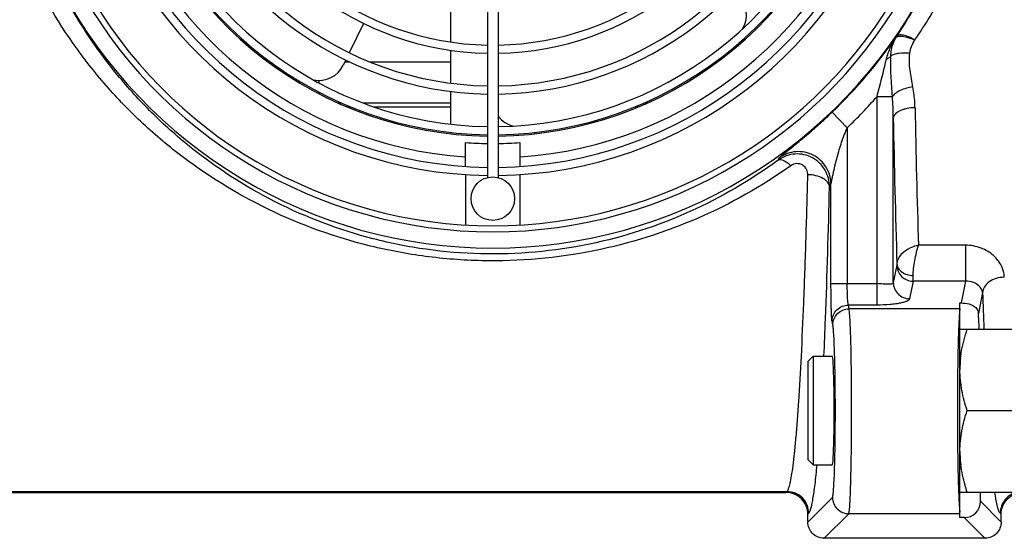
# Model space of a CAD drawing. Header units: millimetres. Extents: x 0 to 1189, y 0 to 841.
# Tile 50 of 68: x 623 to 696, y 632 to 671. Entities that reach past the tile are written whole.
import ezdxf

# ---------------------------------------------------------------- set-up
doc = ezdxf.new("R2010")
doc.units = ezdxf.units.MM
doc.header["$LTSCALE"] = 65.395
doc.layers.get('0').update_dxf_attribs({"linetype": 'CONTINUOUS'})
doc.layers.add('3_ALL_AXES', color=7, linetype='CONTINUOUS')

msp = doc.modelspace()

# ---------------------------------------------------------------- linework, layer by layer
at = {"color": 7, "linetype": 'Continuous'}
for p, q in [((655.188, 668.924), (655.188, 671.352)), ((648.765, 670.292), (647.71, 668.129)), ((655.188, 665.893), (655.188, 668.317)), ((641.701, 667.471), (641.87, 667.471)), ((647.447, 667.59), (647.261, 667.209)), ((647.389, 667.471), (647.696, 667.471)), ((649.184, 667.471), (655.188, 667.471)), ((674.677, 667.471), (674.846, 667.471)), ((642.674, 666.777), (642.674, 666.909)), ((645.474, 666.088), (645.474, 665.904)), ((645.474, 665.228), (645.474, 665.112)), ((655.188, 662.867), (655.188, 665.288)), ((647.15, 664.423), (646.898, 664.423)), ((655.188, 664.423), (648.758, 664.423)), ((669.649, 664.423), (669.397, 664.423)), ((647.546, 664.142), (647.828, 664.142)), ((649.522, 664.142), (655.188, 664.142)), ((668.719, 664.142), (669.001, 664.142)), ((655.188, 662.161), (655.188, 662.264)), ((661.359, 662.161), (661.359, 662.264)), ((656.274, 659.762), (656.274, 661.516)), ((660.274, 661.516), (660.274, 659.762)), ((656.274, 659.16), (656.274, 655.445)), ((660.274, 659.16), (660.274, 655.445)), ((692.674, 649.706), (692.758, 649.706)), ((692.674, 633.903), (692.674, 649.706)), ((692.674, 647.787), (702.674, 647.787)), ((681.874, 645.787), (681.474, 645.387)), ((681.474, 645.387), (681.474, 638.187)), ((681.874, 645.787), (683.276, 645.787)), ((681.874, 645.787), (681.874, 637.787)), ((693.209, 641.787), (702.138, 641.787)), ((681.874, 637.787), (681.474, 638.187)), ((681.874, 637.787), (683.276, 637.787)), ((605.073, 635.754), (679.874, 635.754)), ((692.674, 635.787), (702.674, 635.787)), ((694.191, 635.103), (694.191, 635.787)), ((681.474, 633.631), (681.474, 634.157)), ((692.992, 633.903), (692.674, 633.903)), ((695.714, 633.631), (695.714, 634.155)), ((694.514, 632.381), (682.673, 632.381))]:
    msp.add_line(p, q, dxfattribs=at)
at = {"color": 9, "linetype": 'Continuous'}
for p, q in [((688.025, 669.365), (688.033, 669.362)), ((686.569, 664.897), (687.702, 664.897)), ((686.569, 649.553), (686.569, 664.897)), ((684.378, 662.609), (683.271, 663.762)), ((687.768, 651.202), (687.768, 663.323)), ((684.378, 662.609), (684.378, 651.129)), ((683.179, 651.129), (683.179, 658.454)), ((693.077, 653.955), (689.622, 653.955)), ((693.077, 653.955), (693.077, 651.318)), ((688.025, 652.499), (687.768, 651.202)), ((683.179, 651.129), (686.569, 651.129)), ((689.224, 651.318), (688.967, 650.02)), ((693.077, 651.318), (689.224, 651.318)), ((693.077, 651.318), (692.758, 649.706)), ((694.343, 650.47), (694.038, 648.929)), ((686.569, 649.553), (684.459, 649.553)), ((684.515, 649.272), (684.459, 649.553)), ((692.674, 649.272), (684.515, 649.272)), ((683.316, 648.09), (683.26, 648.372)), ((605.007, 635.82), (679.94, 635.82)), ((679.875, 635.754), (679.94, 635.82)), ((681.474, 633.58), (683.285, 635.391)), ((694.191, 635.103), (695.713, 633.58)), ((681.474, 634.155), (681.539, 634.221)), ((682.673, 632.381), (684.484, 634.192)), ((692.674, 634.192), (684.484, 634.192)), ((692.992, 633.903), (694.514, 632.381)), ((695.714, 634.155), (695.648, 634.221))]:
    msp.add_line(p, q, dxfattribs=at)
at = {"color": 7, "linetype": 'Continuous'}
for centre, radius, start, end in [((658.274, 689.787), 30.1, 195.76158, 269.23833), ((658.274, 689.787), 27.8, 195.82462, 269.16949), ((658.274, 689.787), 30.1, 270.76167, 344.23842), ((658.274, 689.787), 27.8, 270.83051, 344.17537), ((658.274, 689.787), 30.7, 195.74651, 269.25322), ((658.274, 689.787), 30.7, 270.74678, 344.25349), ((658.274, 689.787), 34.4, 209.29722, 330.70278), ((674.954, 670.898), 2, 330.72978, 46), ((645.464, 668.086), 2, 259.02834, 334), ((660.274, 664.667), 2, 216.79613, 255.75096), ((658.274, 689.787), 28.342, 265.95342, 269.19131), ((658.274, 689.787), 28.342, 270.80869, 274.04658), ((700.632, 644.782), 7.958, 173.64999, 179.96568), ((700.629, 638.792), 7.956, 180.0331, 186.34261), ((701.019, 638.831), 8.347, 186.31564, 187.13399)]:
    msp.add_arc(centre, radius, start, end, dxfattribs=at)
at = {"color": 9, "linetype": 'Continuous'}
for centre, radius, start, end in [((658.274, 689.787), 29.4, 195.77994, 266.09932), ((658.274, 689.787), 29.4, 273.90068, 344.22005), ((658.274, 689.787), 34.841, 208.05495, 331.94505), ((658.274, 689.787), 36.04, 208.05495, 331.94505), ((657.574, 689.708), 36.629, 326.25923, 332.57272), ((658.932, 690.018), 36.934, 325.44899, 331.84919), ((658.274, 689.787), 36.086, 313.84551, 325.53282), ((689.704, 668.344), 1.965, 148.7083, 153.67471), ((689.682, 668.237), 1.996, 145.69426, 150.63997), ((689.666, 668.855), 0.381, 145.44969, 150.50989), ((658.274, 689.787), 37.685, 313.84551, 318.66294), ((663.949, 663.12), 23.82, 0.48818, 4.27873), ((1477.907, 678.867), 788.678, 181.07403, 181.810142), ((1516.084, 678.363), 828.452, 181.040239, 181.781915), ((604.293, 696.433), 83.285, 334.23401, 334.36634), ((605.861, 698.113), 86.896, 332.68863, 332.84521), ((1189.31, 667.683), 495.267, 181.99171, 182.30273)]:
    msp.add_arc(centre, radius, start, end, dxfattribs=at)
at = {"color": 7, "linetype": 'Continuous'}
for centre, major_axis, ratio, start_param, end_param in [((693.912, 641.787), (0, 8), 0.034921, -0.722436, -0.467452), ((692.99, 635.104), (0.85, -0.85), 0.998783, -0.784789, 0.784789), ((681.874, 629.358), (-0.384, 4.461), 0.025602, 0.289098, 0.326384), ((695.313, 629.358), (0.384, 4.461), 0.025602, -0.326384, -0.289098), ((682.572, 633.479), (-1.141, 0.439), 0.882573, -4.322833, -4.301389), ((694.615, 633.479), (1.141, 0.439), 0.882573, -1.981797, -1.960353)]:
    msp.add_ellipse(centre, major_axis=major_axis, ratio=ratio, start_param=start_param, end_param=end_param, dxfattribs=at)
at = {"color": 2, "linetype": 'Continuous'}
msp.add_ellipse((683.276, 641.787), major_axis=(0, 4), ratio=0.034921, start_param=-3.141593, end_param=0, dxfattribs=at)
at = {"color": 9, "linetype": 'Continuous'}
for points, knots in [([(680.225, 659.814), (678.097, 658.301), (673.445, 655.673), (665.701, 653.244), (658.833, 652.638), (653.323, 653.06), (647.981, 654.061), (641.681, 656.326), (636.058, 659.81), (632.114, 663.201), (628.524, 666.999), (626.29, 670.275), (625.05, 672.593)], [0, 0, 0, 0, 0.122542, 0.24866, 0.378264, 0.443291, 0.507596, 0.632904, 0.755002, 0.81573, 0.876649, 1, 1, 1, 1]), ([(679.298, 660.229), (677.272, 658.744), (672.824, 656.148), (665.366, 653.732), (658.717, 653.138), (653.382, 653.579), (648.233, 654.6), (642.196, 656.878), (636.85, 660.337), (633.121, 663.671), (629.731, 667.395), (627.629, 670.585), (626.461, 672.835)], [0, 0, 0, 0, 0.122228, 0.248431, 0.378623, 0.443946, 0.508415, 0.633595, 0.755298, 0.815849, 0.876649, 1, 1, 1, 1]), ([(687.261, 667.661), (687.332, 667.967), (687.547, 668.559), (687.854, 669.106), (688.025, 669.365)], [0, 0, 0, 0, 0.502912, 1, 1, 1, 1]), ([(689.334, 669.043), (689.181, 669.114), (688.89, 669.231), (688.53, 669.322), (688.279, 669.34), (688.104, 669.326), (687.983, 669.273), (687.942, 669.216)], [0, 0, 0, 0, 0.345595, 0.638387, 0.757463, 0.85634, 1, 1, 1, 1]), ([(689.352, 669.071), (689.209, 669.152), (688.939, 669.288), (688.6, 669.407), (688.362, 669.447), (688.196, 669.451), (688.076, 669.413), (688.033, 669.362)], [0, 0, 0, 0, 0.349017, 0.64263, 0.761329, 0.859363, 1, 1, 1, 1]), ([(687.582, 667.886), (687.583, 668.004), (687.621, 668.465), (687.781, 668.912), (687.942, 669.216)], [0, 0, 0, 0, 0.255061, 1, 1, 1, 1]), ([(688.978, 668.089), (688.998, 668.257), (689.099, 668.588), (689.249, 668.893), (689.334, 669.043)], [0, 0, 0, 0, 0.49633, 1, 1, 1, 1]), ([(687.261, 667.661), (687.293, 667.676), (687.409, 667.736), (687.517, 667.816), (687.582, 667.886)], [0, 0, 0, 0, 0.269615, 1, 1, 1, 1]), ([(687.702, 664.897), (687.667, 665.41), (687.591, 666.405), (687.57, 667.403), (687.582, 667.886)], [0, 0, 0, 0, 0.516092, 1, 1, 1, 1]), ([(688.978, 668.089), (688.709, 668.115), (688.319, 668.115), (687.852, 668.017), (687.659, 667.936), (687.582, 667.886)], [0, 0, 0, 0, 0.567814, 0.806639, 1, 1, 1, 1]), ([(689.214, 665.613), (689.141, 666.021), (689.015, 666.631), (688.938, 667.462), (688.954, 667.881), (688.978, 668.089)], [0, 0, 0, 0, 0.49771, 0.748228, 1, 1, 1, 1]), ([(686.569, 664.897), (686.63, 665.133), (686.868, 666.052), (687.099, 666.973), (687.261, 667.661)], [0, 0, 0, 0, 0.256416, 1, 1, 1, 1]), ([(689.214, 665.613), (688.891, 665.568), (688.435, 665.446), (687.938, 665.162), (687.759, 664.988), (687.702, 664.897)], [0, 0, 0, 0, 0.572192, 0.811547, 1, 1, 1, 1]), ([(689.367, 664.084), (689.365, 664.211), (689.344, 664.724), (689.282, 665.234), (689.214, 665.613)], [0, 0, 0, 0, 0.248265, 1, 1, 1, 1]), ([(679.381, 660.402), (679.385, 660.409), (679.399, 660.426), (679.447, 660.473), (679.546, 660.557), (679.703, 660.686), (679.904, 660.847), (680.138, 661.034), (680.488, 661.315), (680.954, 661.696), (681.528, 662.179), (682.112, 662.689), (682.696, 663.217), (683.08, 663.579), (683.271, 663.762)], [0, 0, 0, 0, 0.004482, 0.012601, 0.039605, 0.079928, 0.131004, 0.189984, 0.25433, 0.393386, 0.540602, 0.692126, 0.845707, 1, 1, 1, 1]), ([(689.367, 664.084), (689.166, 664.081), (688.87, 664.052), (688.498, 663.954), (688.116, 663.81), (687.783, 663.562), (687.768, 663.323)], [0, 0, 0, 0, 0.324292, 0.475549, 0.614186, 1, 1, 1, 1]), ([(683.179, 658.454), (683.187, 658.505), (683.219, 658.633), (683.262, 658.847), (683.317, 659.099), (683.392, 659.454), (683.496, 659.904), (683.682, 660.633), (683.953, 661.544), (684.222, 662.259), (684.378, 662.609)], [0, 0, 0, 0, 0.035676, 0.090972, 0.151533, 0.214161, 0.342033, 0.471802, 0.734545, 1, 1, 1, 1]), ([(683.071, 658.243), (683.073, 658.673), (682.846, 659.555), (682.025, 660.349), (681.197, 660.654), (680.528, 660.704), (679.873, 660.566), (679.477, 660.357), (679.298, 660.229)], [0, 0, 0, 0, 0.246581, 0.494672, 0.620748, 0.747195, 0.873717, 1, 1, 1, 1]), ([(683.179, 658.454), (683.179, 658.672), (683.117, 659.111), (682.765, 659.915), (681.93, 660.695), (680.809, 660.918), (679.951, 660.735), (679.559, 660.529), (679.381, 660.402)], [0, 0, 0, 0, 0.125454, 0.251008, 0.5, 0.748992, 0.874546, 1, 1, 1, 1]), ([(679.298, 660.229), (679.41, 660.295), (679.677, 660.224), (679.964, 660.042), (680.137, 659.897), (680.225, 659.814)], [0, 0, 0, 0, 0.369649, 0.655314, 1, 1, 1, 1]), ([(681.471, 659.151), (681.475, 659.282), (681.415, 659.561), (681.116, 659.893), (680.656, 660.012), (680.349, 659.903), (680.225, 659.814)], [0, 0, 0, 0, 0.227126, 0.470418, 0.736097, 1, 1, 1, 1]), ([(679.94, 635.82), (679.963, 635.842), (680.006, 635.908), (680.09, 636.102), (680.184, 636.462), (680.292, 637.028), (680.398, 637.773), (680.504, 638.694), (680.609, 639.788), (680.711, 641.052), (680.852, 643.063), (681.014, 645.965), (681.187, 649.885), (681.343, 654.346), (681.43, 657.496), (681.471, 659.151)], [0, 0, 0, 0, 0.004104, 0.009902, 0.026976, 0.051563, 0.083686, 0.123283, 0.170242, 0.224421, 0.285643, 0.428393, 0.596595, 0.787991, 1, 1, 1, 1]), ([(683.071, 658.243), (683.064, 658.365), (682.979, 658.557), (682.784, 658.751), (682.503, 658.939), (682.059, 659.101), (681.674, 659.148), (681.471, 659.151)], [0, 0, 0, 0, 0.185289, 0.294286, 0.416148, 0.693917, 1, 1, 1, 1]), ([(682.659, 645.786), (682.7, 646.706), (682.872, 650.858), (682.993, 655.011), (683.071, 658.243)], [0, 0, 0, 0, 0.221755, 1, 1, 1, 1]), ([(689.622, 653.955), (689.418, 653.914), (688.752, 653.707), (688.052, 653.112), (688.032, 652.602)], [0, 0, 0, 0, 0.289306, 1, 1, 1, 1]), ([(689.231, 651.728), (689.233, 651.897), (689.262, 652.267), (689.346, 652.837), (689.465, 653.412), (689.565, 653.784), (689.622, 653.955)], [0, 0, 0, 0, 0.22327, 0.490379, 0.761675, 1, 1, 1, 1]), ([(695.942, 651.601), (695.931, 651.889), (695.772, 652.495), (695.16, 653.27), (694.222, 653.821), (693.467, 653.955), (693.077, 653.955)], [0, 0, 0, 0, 0.212661, 0.447366, 0.712061, 1, 1, 1, 1]), ([(688.032, 652.602), (688.032, 652.59), (688.03, 652.556), (688.029, 652.521), (688.025, 652.499)], [0, 0, 0, 0, 0.355907, 1, 1, 1, 1]), ([(688.032, 652.602), (688.036, 652.487), (688.114, 652.244), (688.393, 651.962), (688.781, 651.777), (689.079, 651.731), (689.231, 651.728)], [0, 0, 0, 0, 0.212956, 0.4505, 0.716601, 1, 1, 1, 1]), ([(688.025, 652.499), (688.026, 652.346), (688.09, 652.035), (688.358, 651.644), (688.755, 651.381), (689.069, 651.318), (689.224, 651.318)], [0, 0, 0, 0, 0.248105, 0.497614, 0.748517, 1, 1, 1, 1]), ([(683.26, 648.372), (683.252, 648.413), (683.24, 648.524), (683.226, 648.729), (683.213, 649.006), (683.196, 649.495), (683.183, 650.21), (683.179, 650.81), (683.179, 651.129)], [0, 0, 0, 0, 0.046141, 0.121057, 0.222587, 0.347689, 0.652902, 1, 1, 1, 1]), ([(684.459, 649.553), (684.451, 649.577), (684.44, 649.64), (684.417, 649.822), (684.397, 650.141), (684.382, 650.603), (684.378, 650.947), (684.378, 651.129)], [0, 0, 0, 0, 0.046809, 0.121963, 0.348493, 0.65333, 1, 1, 1, 1]), ([(687.768, 651.202), (687.766, 651.18), (687.743, 651.13), (687.657, 651.097), (687.544, 651.082), (687.396, 651.078), (687.217, 651.086), (686.938, 651.107), (686.72, 651.129), (686.569, 651.129)], [0, 0, 0, 0, 0.05404, 0.118095, 0.209325, 0.329006, 0.473654, 0.637934, 1, 1, 1, 1]), ([(687.768, 651.202), (687.769, 651.049), (687.833, 650.738), (688.101, 650.347), (688.498, 650.084), (688.812, 650.021), (688.967, 650.02)], [0, 0, 0, 0, 0.248105, 0.497614, 0.748517, 1, 1, 1, 1]), ([(689.224, 651.318), (689.225, 651.336), (689.229, 651.473), (689.23, 651.61), (689.231, 651.728)], [0, 0, 0, 0, 0.138292, 1, 1, 1, 1]), ([(694.343, 650.47), (694.335, 650.559), (694.272, 650.753), (694.044, 651.021), (693.639, 651.256), (693.283, 651.319), (693.077, 651.318)], [0, 0, 0, 0, 0.16245, 0.360402, 0.626492, 1, 1, 1, 1]), ([(695.942, 651.601), (695.738, 651.598), (695.343, 651.538), (694.826, 651.299), (694.454, 650.935), (694.348, 650.619), (694.343, 650.47)], [0, 0, 0, 0, 0.286288, 0.553836, 0.790367, 1, 1, 1, 1]), ([(688.967, 650.02), (688.952, 649.942), (688.803, 649.84), (688.574, 649.761), (688.287, 649.691), (687.932, 649.634), (687.351, 649.572), (686.889, 649.553), (686.569, 649.553)], [0, 0, 0, 0, 0.095768, 0.183174, 0.300676, 0.446176, 0.615412, 1, 1, 1, 1]), ([(683.26, 648.372), (683.261, 648.525), (683.325, 648.836), (683.593, 649.227), (683.99, 649.49), (684.304, 649.553), (684.459, 649.553)], [0, 0, 0, 0, 0.248105, 0.497614, 0.748518, 1, 1, 1, 1]), ([(683.316, 648.09), (683.317, 648.243), (683.381, 648.554), (683.649, 648.945), (684.046, 649.208), (684.36, 649.271), (684.515, 649.272)], [0, 0, 0, 0, 0.248105, 0.497614, 0.748518, 1, 1, 1, 1]), ([(684.484, 634.192), (684.489, 634.198), (684.497, 634.217), (684.512, 634.275), (684.528, 634.388), (684.547, 634.569), (684.566, 634.811), (684.584, 635.111), (684.601, 635.467), (684.617, 635.876), (684.638, 636.517), (684.661, 637.422), (684.681, 638.611), (684.694, 639.905), (684.703, 641.717), (684.695, 643.911), (684.667, 645.986), (684.628, 647.416), (684.597, 648.23), (684.562, 648.827), (684.535, 649.151), (684.515, 649.272)], [0, 0, 0, 0, 0.001495, 0.003973, 0.011992, 0.024092, 0.040194, 0.060171, 0.08386, 0.111066, 0.141563, 0.211385, 0.290996, 0.377734, 0.468697, 0.651067, 0.813877, 0.881012, 0.935532, 0.975628, 1, 1, 1, 1]), ([(692.672, 649.272), (692.653, 649.158), (692.627, 648.856), (692.593, 648.3), (692.564, 647.544), (692.537, 646.614), (692.515, 645.536), (692.493, 643.902), (692.483, 641.763), (692.494, 639.626), (692.516, 637.996), (692.538, 636.923), (692.565, 635.998), (692.594, 635.25), (692.628, 634.702), (692.654, 634.405), (692.674, 634.294)], [0, 0, 0, 0, 0.023081, 0.06064, 0.111569, 0.174331, 0.247019, 0.327419, 0.501384, 0.675146, 0.755298, 0.82765, 0.889999, 0.940449, 0.977479, 1, 1, 1, 1]), ([(683.285, 635.391), (683.297, 635.403), (683.31, 635.457), (683.33, 635.555), (683.348, 635.709), (683.366, 635.912), (683.384, 636.165), (683.409, 636.594), (683.436, 637.234), (683.461, 638.111), (683.481, 639.112), (683.495, 640.202), (683.503, 641.728), (683.496, 643.576), (683.467, 645.323), (683.429, 646.528), (683.398, 647.213), (683.363, 647.716), (683.336, 647.989), (683.316, 648.09)], [0, 0, 0, 0, 0.004047, 0.012107, 0.02423, 0.040345, 0.060327, 0.084017, 0.14171, 0.211514, 0.291103, 0.377817, 0.468755, 0.651074, 0.813839, 0.88096, 0.935474, 0.975582, 1, 1, 1, 1]), ([(681.539, 634.221), (681.574, 634.256), (681.635, 634.371), (681.71, 634.591), (681.785, 634.903), (681.862, 635.305), (681.938, 635.797), (682.046, 636.632), (682.114, 637.304), (682.158, 637.781)], [0, 0, 0, 0, 0.040838, 0.104624, 0.192625, 0.305188, 0.442354, 0.604019, 1, 1, 1, 1]), ([(681.539, 634.221), (681.539, 634.429), (681.456, 634.849), (681.1, 635.38), (680.568, 635.736), (680.148, 635.82), (679.94, 635.82)], [0, 0, 0, 0, 0.249958, 0.5, 0.750042, 1, 1, 1, 1]), ([(683.285, 635.391), (683.285, 635.235), (683.348, 634.92), (683.615, 634.522), (684.013, 634.255), (684.328, 634.192), (684.484, 634.192)], [0, 0, 0, 0, 0.249958, 0.5, 0.750042, 1, 1, 1, 1]), ([(695.648, 634.221), (695.628, 634.241), (695.59, 634.297), (695.517, 634.459), (695.433, 634.756), (695.339, 635.22), (695.283, 635.578), (695.254, 635.781)], [0, 0, 0, 0, 0.051989, 0.123377, 0.328959, 0.62097, 1, 1, 1, 1]), ([(696.932, 635.788), (696.754, 635.752), (696.407, 635.618), (695.986, 635.254), (695.712, 634.77), (695.648, 634.403), (695.648, 634.221)], [0, 0, 0, 0, 0.249991, 0.500034, 0.750057, 1, 1, 1, 1])]:
    msp.add_open_spline(points, degree=3, knots=knots, dxfattribs=at)
at = {"color": 7, "linetype": 'Continuous'}
for points, knots in [([(692.758, 649.706), (692.957, 649.706), (693.289, 649.673), (693.7, 649.502), (693.958, 649.254), (694.03, 649.037), (694.038, 648.929)], [0, 0, 0, 0, 0.364051, 0.601795, 0.802083, 1, 1, 1, 1]), ([(692.722, 645.663), (692.742, 645.843), (692.846, 646.563), (693.037, 647.269), (693.209, 647.787)], [0, 0, 0, 0, 0.249111, 1, 1, 1, 1]), ([(693.209, 641.787), (693.048, 642.273), (692.777, 643.259), (692.674, 644.28), (692.674, 644.787)], [0, 0, 0, 0, 0.501864, 1, 1, 1, 1]), ([(692.674, 638.787), (692.674, 639.295), (692.777, 640.316), (693.048, 641.302), (693.209, 641.787)], [0, 0, 0, 0, 0.498127, 1, 1, 1, 1]), ([(693.209, 635.787), (693.155, 635.951), (692.949, 636.608), (692.8, 637.283), (692.736, 637.795)], [0, 0, 0, 0, 0.251224, 1, 1, 1, 1]), ([(681.474, 634.157), (681.473, 634.365), (681.39, 634.785), (681.034, 635.317), (680.502, 635.672), (680.082, 635.754), (679.874, 635.754)], [0, 0, 0, 0, 0.249995, 0.499994, 0.749994, 1, 1, 1, 1]), ([(695.714, 634.155), (695.714, 634.363), (695.797, 634.784), (696.152, 635.316), (696.684, 635.671), (697.105, 635.754), (697.313, 635.754)], [0, 0, 0, 0, 0.249996, 0.499995, 0.749995, 1, 1, 1, 1]), ([(682.647, 632.381), (682.493, 632.384), (682.183, 632.451), (681.793, 632.721), (681.535, 633.117), (681.475, 633.427), (681.474, 633.58)], [0, 0, 0, 0, 0.250445, 0.500791, 0.750878, 1, 1, 1, 1]), ([(695.713, 633.58), (695.712, 633.427), (695.652, 633.117), (695.394, 632.721), (695.004, 632.451), (694.694, 632.384), (694.54, 632.381)], [0, 0, 0, 0, 0.249122, 0.499209, 0.749555, 1, 1, 1, 1])]:
    msp.add_open_spline(points, degree=3, knots=knots, dxfattribs=at)
at = {"layer": '3_ALL_AXES', "color": 7, "linetype": 'Continuous'}
for p, q in [((657.874, 686.787), (657.874, 658.936)), ((658.674, 686.787), (658.674, 658.936))]:
    msp.add_line(p, q, dxfattribs=at)
msp.add_circle((658.274, 657.387), 1.6, dxfattribs=at)
for radius, start, end in [(21.7, 196.05651, 268.94321), (21.1, 196.08655, 268.91316), (21.1, 271.08684, 343.91345), (21.7, 271.05679, 343.94349), (24.7, 195.9279, 269.07165), (24.1, 195.95101, 269.04853), (24.1, 270.95147, 344.04899), (24.7, 270.92835, 344.0721), (27.1, 195.84596, 269.15389), (27.1, 270.84611, 344.15404), (27.7, 195.82775, 269.17225), (27.7, 270.82775, 344.17225)]:
    msp.add_arc((658.274, 689.787), radius, start, end, dxfattribs=at)

doc.saveas('drawing.dxf')
